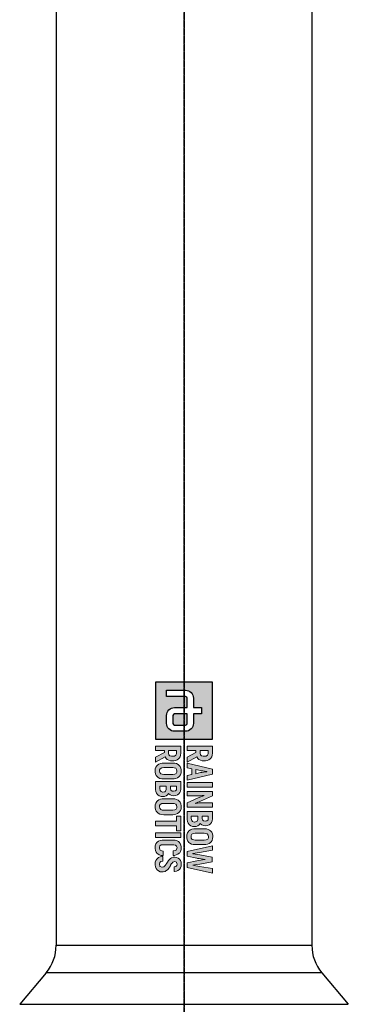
# Model space of a CAD drawing. Header units: millimetres. Extents: x 0 to 5219, y 0 to 2970.
# Tile 126 of 232: x 947 to 1062, y 1639 to 1985. Entities that reach past the tile are written whole.
import ezdxf

# ---------------------------------------------------------------- set-up
doc = ezdxf.new("R2010")
doc.units = ezdxf.units.MM
doc.header["$LTSCALE"] = 0.2
doc.linetypes.add('CENTER2', pattern=[1.125, 0.75, -0.125, 0.125, -0.125])
doc.layers.add('02_Center Line', color=1, linetype='CENTER2')

# ---------------------------------------------------------------- blocks, each defined once
blk = doc.blocks.new('A$C6aa9fa92')
h = blk.add_hatch(color=256)
h.dxf.hatch_style = 1
h.paths.add_polyline_path([(7.59, 0), (0, 0), (0, -7.59), (7.59, -7.59)])
edge = h.paths.add_edge_path(flags=16)
edge.add_spline(control_points=[(5.48, -2.53), (6.07, -2.53), (6.54, -3), (6.54, -3.59)], knot_values=[19, 19, 19, 19, 20, 20, 20, 20], degree=3, periodic=0)
edge.add_line((6.54, -3.59), (6.54, -5.06))
edge.add_spline(control_points=[(6.54, -5.06), (6.54, -5.65), (6.07, -6.12), (5.48, -6.12)], knot_values=[4, 4, 4, 4, 5, 5, 5, 5], degree=3, periodic=0)
edge.add_line((5.48, -6.12), (4.43, -6.12))
edge.add_spline(control_points=[(4.43, -6.12), (3.85, -6.12), (3.38, -5.65), (3.38, -5.06)], knot_values=[6, 6, 6, 6, 7, 7, 7, 7], degree=3, periodic=0)
edge.add_line((3.38, -5.06), (3.38, -3.38))
edge.add_line((3.38, -3.38), (2.11, -3.38))
edge.add_spline(control_points=[(2.11, -3.38), (1.99, -3.38), (1.9, -3.47), (1.9, -3.59)], knot_values=[9, 9, 9, 9, 10, 10, 10, 10], degree=3, periodic=0)
edge.add_line((1.9, -3.59), (1.9, -6.12))
edge.add_line((1.9, -6.12), (1.05, -6.12))
edge.add_line((1.05, -6.12), (1.05, -3.59))
edge.add_spline(control_points=[(1.05, -3.59), (1.05, -3), (1.53, -2.53), (2.11, -2.53)], knot_values=[13, 13, 13, 13, 14, 14, 14, 14], degree=3, periodic=0)
edge.add_line((2.11, -2.53), (3.38, -2.53))
edge.add_line((3.38, -2.53), (3.38, -1.48))
edge.add_line((3.38, -1.48), (4.22, -1.48))
edge.add_line((4.22, -1.48), (4.22, -2.53))
edge.add_line((4.22, -2.53), (5.48, -2.53))
edge = h.paths.add_edge_path(flags=0)
edge.add_spline(control_points=[(5.48, -3.38), (5.6, -3.38), (5.7, -3.47), (5.7, -3.59)], knot_values=[6, 6, 6, 6, 7, 7, 7, 7], degree=3, periodic=0)
edge.add_line((5.7, -3.59), (5.7, -5.06))
edge.add_spline(control_points=[(5.7, -5.06), (5.7, -5.18), (5.6, -5.27), (5.48, -5.27)], knot_values=[4, 4, 4, 4, 5, 5, 5, 5], degree=3, periodic=0)
edge.add_line((5.48, -5.27), (4.43, -5.27))
edge.add_spline(control_points=[(4.43, -5.27), (4.31, -5.27), (4.22, -5.18), (4.22, -5.06)], knot_values=[2, 2, 2, 2, 3, 3, 3, 3], degree=3, periodic=0)
edge.add_line((4.22, -5.06), (4.22, -3.38))
edge.add_line((4.22, -3.38), (5.48, -3.38))
at = {"ltscale": 2.5}
h = blk.add_hatch(color=256, dxfattribs=at)
h.dxf.hatch_style = 1
h.paths.add_polyline_path([(10.78, -3.38), (11.4, -3.38), (11.53, -2.76), (12.32, -2.76), (12.45, -3.38), (13.07, -3.38), (12.24, 0), (11.61, 0)])
h.paths.add_polyline_path([(11.65, -2.2), (11.8, -1.48), (11.83, -1.29), (11.88, -1.04), (11.92, -0.69), (11.95, -0.87), (12, -1.18), (12.04, -1.42), (12.06, -1.57), (12.2, -2.2)], flags=16)
h.paths.add_polyline_path([(13.39, -3.38), (13.98, -3.38), (13.98, 0), (13.39, 0)])
h.paths.add_polyline_path([(15.17, -2.35), (15.16, -2.1), (15.16, -1.85), (15.14, -1.6), (15.12, -1.35), (15.1, -1.1), (15.11, -1.09), (15.12, -1.12), (15.18, -1.28), (15.28, -1.54), (15.42, -1.91), (16.07, -3.38), (16.66, -3.38), (16.66, 0), (16.08, 0), (16.08, -1.03), (16.08, -1.25), (16.09, -1.49), (16.11, -1.74), (16.13, -2), (16.16, -2.32), (16.12, -2.21), (16.02, -1.95), (15.96, -1.79), (15.87, -1.59), (15.17, 0), (14.59, 0), (14.59, -3.38), (15.17, -3.38)])
h.paths.add_polyline_path([(17.26, -3.38), (18.27, -3.38), (18.33, -3.37), (18.58, -3.33), (18.8, -3.25), (18.99, -3.1), (19.02, -3.07), (19.15, -2.87), (19.23, -2.65), (19.26, -2.39), (19.23, -2.17), (19.15, -1.94), (19.03, -1.79), (18.83, -1.64), (18.88, -1.6), (19.02, -1.42), (19.11, -1.2), (19.14, -0.94), (19.14, -0.93), (19.11, -0.67), (19.03, -0.45), (18.89, -0.26), (18.72, -0.12), (18.5, -0.03), (18.24, 0), (17.26, 0)])
h.paths.add_polyline_path([(17.85, -2.82), (17.85, -1.94), (18.29, -1.94), (18.53, -2.05), (18.59, -2.14), (18.66, -2.42), (18.58, -2.65), (18.43, -2.77), (18.18, -2.82)], flags=16)
h.paths.add_polyline_path([(17.85, -1.39), (17.85, -0.56), (18.16, -0.56), (18.34, -0.59), (18.49, -0.73), (18.54, -0.97), (18.51, -1.18), (18.38, -1.33), (18.17, -1.39)], flags=16)
h.paths.add_polyline_path([(20.61, -3.43), (20.75, -3.42), (21, -3.38), (21.21, -3.28), (21.39, -3.13), (21.48, -3.01), (21.59, -2.8), (21.65, -2.56), (21.67, -2.29), (21.67, -1.09), (21.66, -0.9), (21.61, -0.65), (21.52, -0.43), (21.39, -0.25), (21.3, -0.17), (21.11, -0.04), (20.87, 0.03), (20.61, 0.05), (20.47, 0.05), (20.22, 0), (20.01, -0.1), (19.83, -0.25), (19.74, -0.37), (19.63, -0.58), (19.57, -0.81), (19.55, -1.09), (19.55, -2.29), (19.56, -2.48), (19.61, -2.73), (19.7, -2.95), (19.83, -3.13), (19.92, -3.21), (20.11, -3.33), (20.34, -3.41)])
h.paths.add_polyline_path([(20.61, -2.86), (20.46, -2.84), (20.29, -2.74), (20.19, -2.56), (20.16, -2.29), (20.16, -1.09), (20.17, -0.9), (20.25, -0.69), (20.4, -0.56), (20.61, -0.52), (20.75, -0.54), (20.92, -0.63), (21.03, -0.82), (21.06, -1.09), (21.06, -2.29), (21.04, -2.47), (20.97, -2.69), (20.82, -2.82)], flags=16)
h.paths.add_polyline_path([(22.89, -2.63), (22.87, -2.63), (22.85, -2.51), (22.82, -2.29), (22.78, -2.02), (22.73, -1.71), (22.42, 0), (21.81, 0), (22.57, -3.38), (23.2, -3.38), (23.48, -2.08), (23.5, -1.99), (23.54, -1.75), (23.58, -1.51), (23.61, -1.25), (23.64, -0.98), (23.66, -0.98), (23.67, -1.08), (23.69, -1.34), (23.73, -1.59), (23.77, -1.84), (23.82, -2.08), (24.1, -3.38), (24.73, -3.38), (25.48, 0), (24.87, 0), (24.57, -1.71), (24.53, -1.93), (24.48, -2.21), (24.45, -2.44), (24.42, -2.63), (24.4, -2.63), (24.39, -2.56), (24.36, -2.38), (24.32, -2.09), (24.26, -1.7), (23.96, -0.05), (23.34, -0.05), (23.04, -1.7), (22.99, -2), (22.94, -2.31), (22.91, -2.52)])
h.paths.add_polyline_path([(21.68, -5.17), (21.73, -4.92), (21.87, -4.78), (22.07, -4.73), (22.2, -4.74), (22.4, -4.85), (22.47, -4.96), (22.52, -5.23), (23.11, -5.23), (23.1, -5.08), (23.05, -4.83), (22.96, -4.61), (22.83, -4.43), (22.77, -4.37), (22.58, -4.25), (22.34, -4.18), (22.08, -4.16), (21.98, -4.16), (21.73, -4.2), (21.51, -4.29), (21.33, -4.43), (21.26, -4.52), (21.15, -4.72), (21.09, -4.96), (21.07, -5.23), (21.07, -6.58), (21.07, -6.72), (21.11, -6.98), (21.2, -7.2), (21.33, -7.37), (21.39, -7.42), (21.58, -7.55), (21.81, -7.63), (22.08, -7.65), (22.19, -7.65), (22.44, -7.61), (22.66, -7.52), (22.84, -7.38), (22.91, -7.3), (23.03, -7.1), (23.1, -6.87), (23.13, -6.59), (22.54, -6.59), (22.51, -6.76), (22.38, -7.01), (22.04, -7.09), (21.83, -7.01), (21.71, -6.84), (21.68, -6.58)])
h.paths.add_polyline_path([(24.01, -5.27), (23.93, -5.04), (24.04, -4.8), (24.29, -4.73), (24.45, -4.76), (24.6, -4.89), (24.65, -5.13), (25.26, -5.13), (25.26, -5.08), (25.22, -4.82), (25.14, -4.6), (25, -4.42), (24.97, -4.39), (24.78, -4.26), (24.55, -4.18), (24.29, -4.16), (24.27, -4.16), (24, -4.19), (23.78, -4.27), (23.6, -4.4), (23.46, -4.56), (23.37, -4.78), (23.33, -5.03), (23.36, -5.23), (23.44, -5.46), (23.52, -5.6), (23.69, -5.78), (23.8, -5.87), (24.01, -6.02), (24.13, -6.1), (24.4, -6.26), (24.61, -6.46), (24.7, -6.74), (24.57, -7.01), (24.28, -7.08), (24.05, -7.03), (23.92, -6.88), (23.87, -6.64), (23.27, -6.64), (23.27, -6.74), (23.32, -6.99), (23.41, -7.21), (23.55, -7.39), (23.6, -7.44), (23.79, -7.56), (24.02, -7.64), (24.29, -7.66), (24.38, -7.66), (24.63, -7.62), (24.85, -7.53), (25.05, -7.38), (25.19, -7.19), (25.28, -6.96), (25.31, -6.71), (25.3, -6.56), (25.24, -6.32), (25.18, -6.22), (25.04, -6.02), (24.97, -5.95), (24.77, -5.8), (24.69, -5.74), (24.48, -5.62), (24.42, -5.58), (24.21, -5.45), (24.19, -5.44)])
h.paths.add_polyline_path([(20.11, -7.59), (20.7, -7.59), (20.7, -4.22), (20.11, -4.22)])
h.paths.add_polyline_path([(18.55, -7.59), (19.15, -7.59), (19.15, -4.79), (19.83, -4.79), (19.83, -4.22), (17.87, -4.22), (17.87, -4.79), (18.55, -4.79)])
h.paths.add_polyline_path([(17.67, -6.51), (17.67, -5.31), (17.66, -5.12), (17.61, -4.87), (17.52, -4.65), (17.39, -4.47), (17.3, -4.39), (17.11, -4.26), (16.88, -4.19), (16.61, -4.16), (16.47, -4.17), (16.22, -4.22), (16.01, -4.32), (15.83, -4.47), (15.74, -4.59), (15.64, -4.79), (15.57, -5.03), (15.55, -5.31), (15.55, -6.51), (15.56, -6.7), (15.61, -6.95), (15.7, -7.17), (15.83, -7.35), (15.92, -7.43), (16.12, -7.55), (16.35, -7.63), (16.61, -7.65), (16.75, -7.65), (17, -7.59), (17.22, -7.5), (17.39, -7.35), (17.49, -7.23), (17.59, -7.02), (17.65, -6.78)])
h.paths.add_polyline_path([(17.05, -6.7), (16.97, -6.91), (16.82, -7.04), (16.61, -7.08), (16.46, -7.06), (16.3, -6.96), (16.2, -6.78), (16.16, -6.51), (16.16, -5.31), (16.18, -5.12), (16.25, -4.91), (16.4, -4.78), (16.61, -4.74), (16.76, -4.76), (16.93, -4.85), (17.03, -5.04), (17.06, -5.31), (17.06, -6.51)], flags=16)
h.paths.add_polyline_path([(14.83, -5.87), (14.88, -5.82), (15.02, -5.65), (15.11, -5.42), (15.14, -5.16), (15.14, -5.16), (15.11, -4.89), (15.03, -4.67), (14.89, -4.48), (14.73, -4.35), (14.51, -4.25), (14.25, -4.22), (13.26, -4.22), (13.26, -7.59), (14.33, -7.59), (14.58, -7.56), (14.8, -7.47), (14.99, -7.33), (15.02, -7.29), (15.16, -7.1), (15.23, -6.87), (15.26, -6.61), (15.24, -6.39), (15.15, -6.16), (15.03, -6.01)])
h.paths.add_polyline_path([(14.33, -6.18), (14.53, -6.28), (14.6, -6.36), (14.66, -6.63), (14.59, -6.87), (14.43, -6.99), (14.19, -7.03), (13.86, -7.03), (13.86, -6.16), (14.18, -6.16)], flags=16)
h.paths.add_polyline_path([(14.18, -5.61), (13.86, -5.61), (13.86, -4.78), (14.16, -4.78), (14.35, -4.82), (14.49, -4.95), (14.54, -5.18), (14.51, -5.39), (14.39, -5.56)], flags=16)
h.paths.add_polyline_path([(12.9, -5.31), (12.89, -5.12), (12.84, -4.87), (12.75, -4.65), (12.62, -4.47), (12.53, -4.39), (12.34, -4.26), (12.1, -4.19), (11.84, -4.16), (11.7, -4.17), (11.45, -4.22), (11.24, -4.32), (11.06, -4.47), (10.97, -4.59), (10.86, -4.79), (10.8, -5.03), (10.78, -5.31), (10.78, -6.51), (10.79, -6.7), (10.84, -6.95), (10.93, -7.17), (11.06, -7.35), (11.15, -7.43), (11.34, -7.55), (11.57, -7.63), (11.84, -7.65), (11.98, -7.65), (12.23, -7.59), (12.44, -7.5), (12.62, -7.35), (12.71, -7.23), (12.82, -7.02), (12.88, -6.78), (12.9, -6.51)])
h.paths.add_polyline_path([(12.29, -6.51), (12.27, -6.7), (12.2, -6.91), (12.05, -7.04), (11.84, -7.08), (11.69, -7.06), (11.53, -6.96), (11.42, -6.78), (11.39, -6.51), (11.39, -5.31), (11.4, -5.12), (11.48, -4.91), (11.63, -4.78), (11.84, -4.74), (11.99, -4.76), (12.16, -4.85), (12.25, -5.04), (12.29, -5.31)], flags=16)
h.paths.add_polyline_path([(10.49, -5.31), (10.48, -5.16), (10.44, -4.91), (10.35, -4.69), (10.22, -4.51), (10.14, -4.44), (9.95, -4.32), (9.72, -4.25), (9.45, -4.22), (8.52, -4.22), (8.52, -7.59), (9.12, -7.59), (9.12, -6.42), (9.39, -6.42), (9.99, -7.59), (10.64, -7.59), (9.96, -6.31), (9.96, -6.31), (10.15, -6.19), (10.3, -6.03), (10.4, -5.83), (10.47, -5.59)])
h.paths.add_polyline_path([(9.87, -5.46), (9.8, -5.68), (9.66, -5.81), (9.44, -5.86), (9.12, -5.86), (9.12, -4.79), (9.53, -4.79), (9.74, -4.88), (9.85, -5.06), (9.88, -5.32)], flags=16)
h.paths.add_polyline_path([(9.96, -2.09), (10.15, -1.97), (10.3, -1.81), (10.4, -1.61), (10.47, -1.37), (10.49, -1.09), (10.48, -0.94), (10.44, -0.69), (10.35, -0.47), (10.22, -0.29), (10.14, -0.22), (9.95, -0.1), (9.72, -0.03), (9.45, 0), (8.52, 0), (8.52, -3.38), (9.12, -3.38), (9.12, -2.2), (9.39, -2.2), (9.99, -3.38), (10.64, -3.38), (9.96, -2.09)])
h.paths.add_polyline_path([(9.66, -1.59), (9.44, -1.64), (9.12, -1.64), (9.12, -0.56), (9.53, -0.56), (9.74, -0.66), (9.85, -0.83), (9.88, -1.09), (9.87, -1.24), (9.8, -1.46)], flags=16)
h = blk.add_hatch(color=256)
h.dxf.hatch_style = 1
edge = h.paths.add_edge_path()
edge.add_spline(control_points=[(4.22, -5.06), (4.22, -5.18), (4.31, -5.27), (4.43, -5.27)], knot_values=[2, 2, 2, 2, 3, 3, 3, 3], degree=3, periodic=0)
edge.add_line((4.43, -5.27), (5.48, -5.27))
edge.add_spline(control_points=[(5.48, -5.27), (5.6, -5.27), (5.7, -5.18), (5.7, -5.06)], knot_values=[4, 4, 4, 4, 5, 5, 5, 5], degree=3, periodic=0)
edge.add_line((5.7, -5.06), (5.7, -3.59))
edge.add_spline(control_points=[(5.7, -3.59), (5.7, -3.47), (5.6, -3.38), (5.48, -3.38)], knot_values=[6, 6, 6, 6, 7, 7, 7, 7], degree=3, periodic=0)
edge.add_line((5.48, -3.38), (4.22, -3.38))
edge.add_line((4.22, -3.38), (4.22, -5.06))
for p, q in [((0, 0), (0, -7.59)), ((7.59, 0), (0, 0)), ((7.59, -7.59), (7.59, 0)), ((2.11, -2.53), (3.38, -2.53)), ((3.38, -2.53), (3.38, -1.48)), ((3.38, -1.48), (4.22, -1.48)), ((4.22, -1.48), (4.22, -2.53)), ((4.22, -2.53), (5.48, -2.53)), ((1.05, -6.12), (1.05, -3.59)), ((1.9, -3.59), (1.9, -6.12)), ((3.38, -3.38), (2.11, -3.38)), ((3.38, -5.06), (3.38, -3.38)), ((5.48, -3.38), (4.22, -3.38)), ((4.22, -3.38), (4.22, -5.06)), ((5.7, -5.06), (5.7, -3.59)), ((6.54, -3.59), (6.54, -5.06)), ((1.9, -6.12), (1.05, -6.12)), ((4.43, -5.27), (5.48, -5.27)), ((5.48, -6.12), (4.43, -6.12)), ((0, -7.59), (7.59, -7.59))]:
    blk.add_line(p, q)
at = {"lineweight": 0}
for points in [[(20.61, 0.05), (20.47, 0.05), (20.22, 0), (20.01, -0.1), (19.83, -0.25), (19.74, -0.37), (19.63, -0.58), (19.57, -0.81), (19.55, -1.09), (19.55, -2.29), (19.56, -2.48), (19.61, -2.73), (19.7, -2.95)], [(21.52, -0.43), (21.39, -0.25), (21.3, -0.17), (21.11, -0.04), (20.87, 0.03), (20.61, 0.05)], [(9.45, 0), (8.52, 0), (8.52, -3.38), (9.12, -3.38), (9.12, -2.2), (9.39, -2.2)], [(9.44, -0.56), (9.56, -0.58), (9.74, -0.66), (9.85, -0.83), (9.88, -1.09), (9.87, -1.24), (9.8, -1.46), (9.66, -1.59), (9.44, -1.64), (9.12, -1.64)], [(9.12, -1.64), (9.12, -0.56), (9.44, -0.56)], [(10.35, -0.47), (10.22, -0.29), (10.14, -0.22), (9.95, -0.1), (9.72, -0.03), (9.45, 0)], [(10.3, -1.81), (10.4, -1.61), (10.47, -1.37), (10.49, -1.09), (10.48, -0.94), (10.44, -0.69), (10.35, -0.47)], [(12.24, 0), (11.61, 0), (10.78, -3.38), (11.4, -3.38), (11.53, -2.76), (12.32, -2.76)], [(11.65, -2.2), (11.78, -1.57), (11.8, -1.51), (11.83, -1.29), (11.88, -1.04), (11.92, -0.74), (11.93, -0.74)], [(11.93, -0.74), (11.95, -0.87), (12, -1.18), (12.04, -1.42), (12.06, -1.57), (12.2, -2.2), (11.65, -2.2)], [(12.32, -2.76), (12.45, -3.38), (13.07, -3.38), (12.24, 0)], [(15.17, 0), (14.59, 0), (14.59, -3.38), (15.17, -3.38), (15.17, -2.35), (15.16, -2.1), (15.16, -1.85), (15.14, -1.6), (15.12, -1.35), (15.1, -1.1), (15.11, -1.09)], [(15.11, -1.09), (15.12, -1.12), (15.18, -1.28), (15.28, -1.54), (15.42, -1.91), (16.07, -3.38)], [(16.15, -2.28), (16.12, -2.21), (16.02, -1.95), (15.96, -1.79), (15.87, -1.59), (15.17, 0)], [(16.07, -3.38), (16.66, -3.38), (16.66, 0)], [(16.66, 0), (16.08, 0), (16.08, -1.03), (16.08, -1.25), (16.09, -1.49), (16.11, -1.74), (16.13, -2), (16.16, -2.26), (16.15, -2.28)], [(18.24, 0), (17.26, 0), (17.26, -3.38), (18.27, -3.38), (18.33, -3.37), (18.58, -3.33), (18.8, -3.25), (18.99, -3.1), (19.02, -3.07), (19.15, -2.87)], [(18.16, -0.56), (18.34, -0.59), (18.49, -0.73), (18.54, -0.97), (18.51, -1.18), (18.38, -1.33), (18.17, -1.39), (17.85, -1.39)], [(17.85, -1.39), (17.85, -0.56), (18.16, -0.56)], [(19.03, -0.45), (18.89, -0.26), (18.72, -0.12), (18.5, -0.03), (18.24, 0)], [(19.02, -1.42), (19.11, -1.2), (19.14, -0.94), (19.14, -0.93), (19.11, -0.67), (19.03, -0.45)], [(19.7, -2.95), (19.83, -3.13), (19.92, -3.21), (20.11, -3.33), (20.34, -3.41), (20.61, -3.43), (20.75, -3.42), (21, -3.38), (21.21, -3.28), (21.39, -3.13), (21.48, -3.01), (21.59, -2.8), (21.65, -2.56), (21.67, -2.29), (21.67, -1.09), (21.66, -0.9), (21.61, -0.65), (21.52, -0.43)], [(20.61, -2.86), (20.46, -2.84), (20.29, -2.74), (20.19, -2.56), (20.16, -2.29), (20.16, -1.09), (20.17, -0.9), (20.25, -0.69), (20.4, -0.56), (20.61, -0.52)], [(20.61, -0.52), (20.75, -0.54), (20.92, -0.63), (21.03, -0.82), (21.06, -1.09), (21.06, -2.29), (21.04, -2.47), (20.97, -2.69), (20.82, -2.82), (20.61, -2.86)], [(22.42, 0), (21.81, 0), (22.57, -3.38)], [(22.87, -2.63), (22.85, -2.51), (22.82, -2.29), (22.78, -2.02), (22.73, -1.71), (22.42, 0)], [(22.57, -3.38), (23.2, -3.38), (23.48, -2.08), (23.5, -1.99), (23.54, -1.75), (23.58, -1.51), (23.61, -1.25), (23.64, -0.98), (23.66, -0.98)], [(23.96, -0.05), (23.34, -0.05), (23.04, -1.7), (22.99, -2), (22.94, -2.31), (22.91, -2.52), (22.89, -2.63), (22.87, -2.63)], [(23.66, -0.98), (23.67, -1.08), (23.69, -1.34), (23.73, -1.59), (23.77, -1.84), (23.82, -2.08), (24.1, -3.38)], [(24.4, -2.63), (24.39, -2.56), (24.36, -2.38), (24.32, -2.09), (24.26, -1.7), (23.96, -0.05)], [(24.1, -3.38), (24.73, -3.38), (25.48, 0)], [(25.48, 0), (24.87, 0), (24.57, -1.71), (24.53, -1.93), (24.48, -2.21), (24.45, -2.44), (24.42, -2.63), (24.4, -2.63)], [(9.39, -2.2), (9.99, -3.38), (10.64, -3.38), (9.96, -2.09)], [(9.96, -2.09), (9.96, -2.09), (10.15, -1.97), (10.3, -1.81)], [(18.18, -1.94), (18.32, -1.96), (18.53, -2.05), (18.59, -2.14), (18.65, -2.39), (18.65, -2.44), (18.58, -2.65), (18.43, -2.77), (18.18, -2.82), (17.85, -2.82)], [(17.85, -2.82), (17.85, -1.94), (18.18, -1.94)], [(19.15, -1.94), (19.03, -1.79), (18.83, -1.64), (18.88, -1.6), (19.02, -1.42)], [(19.15, -2.87), (19.23, -2.65), (19.26, -2.39), (19.23, -2.17), (19.15, -1.94)], [(9.45, -4.22), (8.52, -4.22), (8.52, -7.59), (9.12, -7.59), (9.12, -6.42), (9.39, -6.42)], [(9.44, -4.79), (9.56, -4.8), (9.74, -4.88), (9.85, -5.06), (9.88, -5.32), (9.87, -5.46), (9.8, -5.68), (9.66, -5.81), (9.44, -5.86), (9.12, -5.86)], [(9.12, -5.86), (9.12, -4.79), (9.44, -4.79)], [(10.35, -4.69), (10.22, -4.51), (10.14, -4.44), (9.95, -4.32), (9.72, -4.25), (9.45, -4.22)], [(10.3, -6.03), (10.4, -5.83), (10.47, -5.59), (10.49, -5.31), (10.48, -5.16), (10.44, -4.91), (10.35, -4.69)], [(11.84, -4.16), (11.7, -4.17), (11.45, -4.22), (11.24, -4.32), (11.06, -4.47), (10.97, -4.59), (10.86, -4.79), (10.8, -5.03), (10.78, -5.31), (10.78, -6.51), (10.79, -6.7), (10.84, -6.95), (10.93, -7.17)], [(10.93, -7.17), (11.06, -7.35), (11.15, -7.43), (11.34, -7.55), (11.57, -7.63), (11.84, -7.65), (11.98, -7.65), (12.23, -7.59), (12.44, -7.5), (12.62, -7.35), (12.71, -7.23), (12.82, -7.02), (12.88, -6.78), (12.9, -6.51), (12.9, -5.31), (12.89, -5.12), (12.84, -4.87), (12.75, -4.65)], [(11.84, -7.08), (11.69, -7.06), (11.53, -6.96), (11.42, -6.78), (11.39, -6.51), (11.39, -5.31), (11.4, -5.12), (11.48, -4.91), (11.63, -4.78), (11.84, -4.74)], [(12.75, -4.65), (12.62, -4.47), (12.53, -4.39), (12.34, -4.26), (12.1, -4.19), (11.84, -4.16)], [(11.84, -4.74), (11.99, -4.76), (12.16, -4.85), (12.25, -5.04), (12.29, -5.31), (12.29, -6.51), (12.27, -6.7), (12.2, -6.91), (12.05, -7.04), (11.84, -7.08)], [(14.25, -4.22), (13.26, -4.22), (13.26, -7.59), (14.33, -7.59), (14.58, -7.56), (14.8, -7.47), (14.99, -7.33), (15.02, -7.29), (15.16, -7.1)], [(14.16, -4.78), (14.35, -4.82), (14.49, -4.95), (14.54, -5.18), (14.51, -5.39), (14.39, -5.56), (14.18, -5.61), (13.86, -5.61)], [(13.86, -5.61), (13.86, -4.78), (14.16, -4.78)], [(15.03, -4.67), (14.89, -4.48), (14.73, -4.35), (14.51, -4.25), (14.25, -4.22)], [(15.02, -5.65), (15.11, -5.42), (15.14, -5.16), (15.14, -5.16), (15.11, -4.89), (15.03, -4.67)], [(16.61, -4.16), (16.47, -4.17), (16.22, -4.22), (16.01, -4.32), (15.83, -4.47), (15.74, -4.59), (15.64, -4.79), (15.57, -5.03), (15.55, -5.31), (15.55, -6.51), (15.56, -6.7), (15.61, -6.95), (15.7, -7.17)], [(15.7, -7.17), (15.83, -7.35), (15.92, -7.43), (16.12, -7.55), (16.35, -7.63), (16.61, -7.65), (16.75, -7.65), (17, -7.59), (17.22, -7.5), (17.39, -7.35), (17.49, -7.23), (17.59, -7.02), (17.65, -6.78), (17.67, -6.51), (17.67, -5.31), (17.66, -5.12), (17.61, -4.87), (17.52, -4.65)], [(16.61, -7.08), (16.46, -7.06), (16.3, -6.96), (16.2, -6.78), (16.16, -6.51), (16.16, -5.31), (16.18, -5.12), (16.25, -4.91), (16.4, -4.78), (16.61, -4.74)], [(17.52, -4.65), (17.39, -4.47), (17.3, -4.39), (17.11, -4.26), (16.88, -4.19), (16.61, -4.16)], [(16.61, -4.74), (16.76, -4.76), (16.93, -4.85), (17.03, -5.04), (17.06, -5.31), (17.06, -6.51), (17.05, -6.7), (16.97, -6.91), (16.82, -7.04), (16.61, -7.08)], [(21.15, -4.72), (21.09, -4.96), (21.07, -5.23), (21.07, -6.58), (21.07, -6.72), (21.11, -6.98), (21.2, -7.2), (21.33, -7.37), (21.39, -7.42), (21.58, -7.55), (21.81, -7.63), (22.08, -7.65), (22.19, -7.65), (22.44, -7.61), (22.66, -7.52), (22.84, -7.38), (22.91, -7.3), (23.03, -7.1)], [(22.08, -4.16), (21.98, -4.16), (21.73, -4.2), (21.51, -4.29), (21.33, -4.43), (21.26, -4.52), (21.15, -4.72)], [(22.08, -7.08), (22.02, -7.08), (21.83, -7.01), (21.71, -6.84), (21.68, -6.58), (21.68, -5.17), (21.73, -4.92), (21.87, -4.78), (22.07, -4.73)], [(22.07, -4.73), (22.2, -4.74), (22.4, -4.85), (22.47, -4.96), (22.52, -5.23), (23.11, -5.23), (23.1, -5.08), (23.05, -4.83), (22.96, -4.61), (22.83, -4.43), (22.77, -4.37), (22.58, -4.25), (22.34, -4.18), (22.08, -4.16)], [(24.29, -4.16), (24.27, -4.16), (24, -4.19), (23.78, -4.27), (23.6, -4.4), (23.46, -4.56), (23.37, -4.78), (23.33, -5.03), (23.36, -5.23), (23.44, -5.46), (23.52, -5.6), (23.69, -5.78), (23.8, -5.87), (24.01, -6.02), (24.13, -6.1), (24.34, -6.23), (24.41, -6.28), (24.59, -6.44), (24.62, -6.48), (24.69, -6.71), (24.69, -6.77), (24.59, -6.98), (24.54, -7.02), (24.29, -7.08)], [(25.19, -7.19), (25.28, -6.96), (25.31, -6.71), (25.3, -6.56), (25.24, -6.32), (25.18, -6.22), (25.04, -6.02), (24.97, -5.95), (24.77, -5.8), (24.69, -5.74), (24.48, -5.62), (24.42, -5.58), (24.21, -5.45), (24.19, -5.44), (24.01, -5.27), (23.93, -5.04), (23.94, -5.03), (24.03, -4.82), (24.05, -4.8), (24.29, -4.73)], [(25.14, -4.6), (25, -4.42), (24.97, -4.39), (24.78, -4.26), (24.55, -4.18), (24.29, -4.16)], [(24.29, -4.73), (24.45, -4.76), (24.6, -4.89), (24.65, -5.13), (25.26, -5.13), (25.26, -5.08), (25.22, -4.82), (25.14, -4.6)], [(9.39, -6.42), (9.99, -7.59), (10.64, -7.59), (9.96, -6.31)], [(9.96, -6.31), (9.96, -6.31), (10.15, -6.19), (10.3, -6.03)], [(14.18, -6.16), (14.33, -6.18), (14.53, -6.28), (14.6, -6.36), (14.66, -6.61), (14.65, -6.66), (14.59, -6.87), (14.43, -6.99), (14.19, -7.03), (13.86, -7.03)], [(13.86, -7.03), (13.86, -6.16), (14.18, -6.16)], [(15.15, -6.16), (15.03, -6.01), (14.83, -5.87), (14.88, -5.82), (15.02, -5.65)], [(15.16, -7.1), (15.23, -6.87), (15.26, -6.61), (15.24, -6.39), (15.15, -6.16)], [(23.13, -6.59), (22.54, -6.59), (22.51, -6.76), (22.41, -6.96), (22.32, -7.02), (22.08, -7.08)], [(23.03, -7.1), (23.1, -6.87), (23.13, -6.59)], [(23.87, -6.64), (23.27, -6.64), (23.27, -6.74), (23.32, -6.99), (23.41, -7.21), (23.55, -7.39), (23.6, -7.44), (23.79, -7.56), (24.02, -7.64), (24.29, -7.66), (24.38, -7.66), (24.63, -7.62), (24.85, -7.53), (25.03, -7.39), (25.05, -7.38), (25.19, -7.19)], [(24.29, -7.08), (24.27, -7.08), (24.05, -7.03), (23.92, -6.88), (23.87, -6.64)]]:
    blk.add_lwpolyline(points, dxfattribs=at)
for points in [[(13.39, 0), (13.98, 0), (13.98, -3.38), (13.39, -3.38), (13.39, 0)], [(19.83, -4.22), (17.87, -4.22), (17.87, -4.79), (18.55, -4.79), (18.55, -7.59), (19.15, -7.59), (19.15, -4.79), (19.83, -4.79)], [(20.11, -4.22), (20.7, -4.22), (20.7, -7.59), (20.11, -7.59), (20.11, -4.22)]]:
    blk.add_lwpolyline(points, close=True, dxfattribs=at)
for points in [[(1.05, -3.59), (1.05, -3), (1.53, -2.53), (2.11, -2.53)], [(5.48, -2.53), (6.07, -2.53), (6.54, -3), (6.54, -3.59)], [(2.11, -3.38), (1.99, -3.38), (1.9, -3.47), (1.9, -3.59)], [(5.7, -3.59), (5.7, -3.47), (5.6, -3.38), (5.48, -3.38)], [(4.43, -6.12), (3.85, -6.12), (3.38, -5.65), (3.38, -5.06)], [(4.22, -5.06), (4.22, -5.18), (4.31, -5.27), (4.43, -5.27)], [(6.54, -5.06), (6.54, -5.65), (6.07, -6.12), (5.48, -6.12)], [(5.48, -5.27), (5.6, -5.27), (5.7, -5.18), (5.7, -5.06)]]:
    blk.add_open_spline(points, degree=3)
blk = doc.blocks.new('A$Cbf5a9392')
for p, q in [((-45, 1323), (-45, 919.1)), ((45, 1263.9), (45, 919.1)), ((-45, 919.1), (45, 919.1)), ((-48.51, 909.46), (-57.83, 898.35)), ((48.51, 909.46), (-48.51, 909.46)), ((48.51, 909.46), (57.83, 898.35)), ((-57.83, 898.35), (57.83, 898.35))]:
    blk.add_line(p, q)
for centre, start, end in [((-60, 919.1), 320, 0), ((60, 919.1), 180, 220)]:
    blk.add_arc(centre, 15, start, end)
at = {"layer": '02_Center Line'}
blk.add_line((0, 1565), (0, -20), dxfattribs=at)
at = {"ltscale": 2.5, "xscale": 2.633687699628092, "yscale": 2.633687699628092, "zscale": 2.633687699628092, "rotation": 270}
blk.add_blockref('A$C6aa9fa92', (10, 1011.57), dxfattribs=at)

msp = doc.modelspace()

# ---------------------------------------------------------------- linework, layer by layer
at = {"layer": '02_Center Line'}
msp.add_line((1004.425, 2290.824), (1004.425, 858.048), dxfattribs=at)

# ---------------------------------------------------------------- block references
msp.add_blockref('A$Cbf5a9392', (1004.454, 740.896))

doc.saveas('drawing.dxf')
